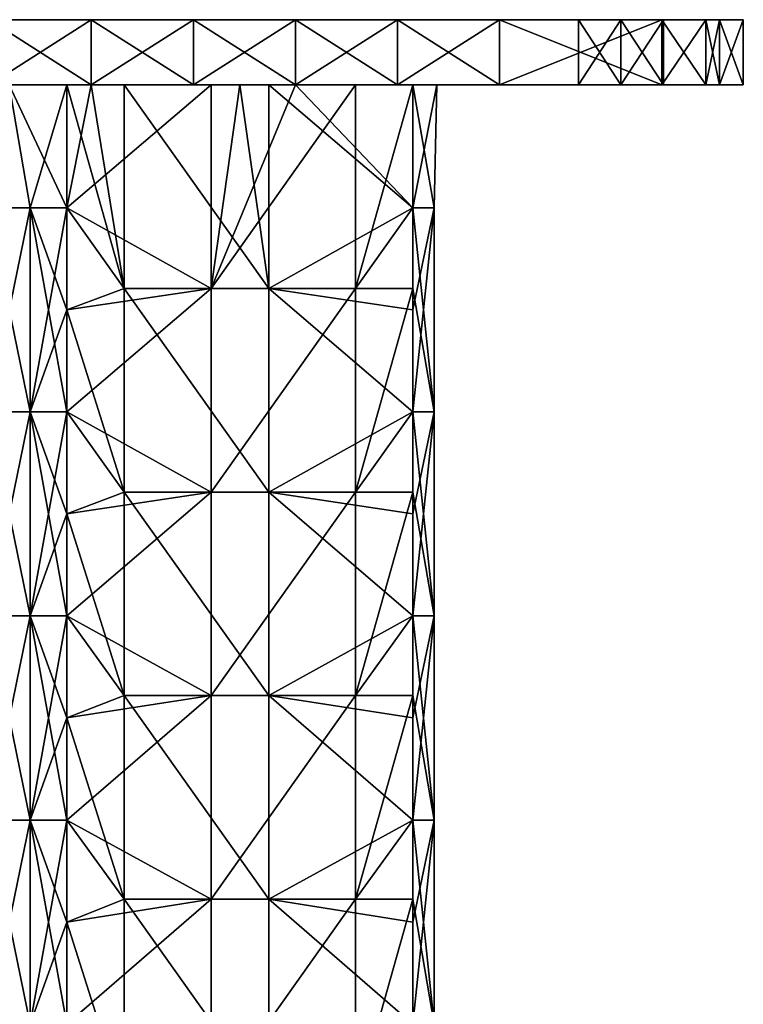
# Model space of a CAD drawing. Extents: x -90 to 138, y -1992 to 8.
# Tile 21 of 21: x 1 to 90, y -113 to 8. Entities that reach past the tile are written whole.
import ezdxf

# ---------------------------------------------------------------- set-up
doc = ezdxf.new("R2010")
doc.units = 0
doc.header["$LTSCALE"] = 81.481481
for name, color, linetype in [('1', 7, 'CONTINUOUS'), ('10', 7, 'CONTINUOUS'), ('13', 7, 'CONTINUOUS'), ('14', 7, 'CONTINUOUS'), ('15', 7, 'CONTINUOUS'), ('16', 7, 'CONTINUOUS'), ('2', 7, 'CONTINUOUS'), ('20', 7, 'CONTINUOUS'), ('24', 7, 'CONTINUOUS'), ('25', 7, 'CONTINUOUS'), ('26', 7, 'CONTINUOUS'), ('27', 7, 'CONTINUOUS'), ('6', 7, 'CONTINUOUS'), ('7', 7, 'CONTINUOUS'), ('8', 7, 'CONTINUOUS'), ('9', 7, 'CONTINUOUS')]:
    doc.layers.add(name, color=color, linetype=linetype)

msp = doc.modelspace()

# ---------------------------------------------------------------- linework, layer by layer
at = {"layer": '1', "linetype": 'CONTINUOUS'}
for points in [[(-2.44, 0, 90), (-14.95, 0, 65.81), (10.07, 0, 90), (-2.44, 0, 90)], [(10.07, 0, 90), (-14.95, 0, 65.81), (10.07, 0, 68.25), (10.07, 0, 90)], [(10.07, 0, 68.25), (-14.95, 0, 65.81), (0, 0, 52.43), (10.07, 0, 68.25)], [(-2.44, 0, -90), (10.07, 0, -68.25), (-14.95, 0, -90), (-2.44, 0, -90)], [(-14.95, 0, -90), (10.07, 0, -68.25), (-14.95, 0, -65.81), (-14.95, 0, -90)], [(-14.95, 0, -65.81), (10.07, 0, -68.25), (7.07, 0, -49.5), (-14.95, 0, -65.81)], [(0, 0, -52.43), (-14.95, 0, -65.81), (7.07, 0, -49.5), (0, 0, -52.43)], [(10.07, 0, -90), (10.07, 0, -68.25), (-2.44, 0, -90), (10.07, 0, -90)], [(7.07, 0, 49.5), (10.07, 0, 68.25), (0, 0, 52.43), (7.07, 0, 49.5)], [(10.07, 0, 46.49), (10.07, 0, 68.25), (7.07, 0, 49.5), (10.07, 0, 46.49)], [(10.07, 0, -68.25), (10.07, 0, -46.49), (7.07, 0, -49.5), (10.07, 0, -68.25)], [(10.07, 0, 90), (10.07, 0, 68.25), (22.59, 0, 90), (10.07, 0, 90)], [(10.07, 0, 68.25), (10.07, 0, 46.49), (35.1, 0, 67.16), (10.07, 0, 68.25)], [(22.59, 0, 90), (10.07, 0, 68.25), (35.1, 0, 90), (22.59, 0, 90)], [(35.1, 0, 90), (10.07, 0, 68.25), (35.1, 0, 67.16), (35.1, 0, 90)], [(35.1, 0, 67.16), (10.07, 0, 46.49), (35.1, 0, 44.31), (35.1, 0, 67.16)], [(35.1, 0, 44.31), (10.07, 0, 46.49), (24.75, 0, 31.82), (35.1, 0, 44.31)], [(35.1, 0, -67.16), (35.1, 0, -44.31), (10.07, 0, -46.49), (35.1, 0, -67.16)], [(22.59, 0, -90), (35.1, 0, -67.16), (10.07, 0, -90), (22.59, 0, -90)], [(10.07, 0, -90), (35.1, 0, -67.16), (10.07, 0, -68.25), (10.07, 0, -90)], [(10.07, 0, -68.25), (35.1, 0, -67.16), (10.07, 0, -46.49), (10.07, 0, -68.25)], [(10.07, 0, -46.49), (35.1, 0, -44.31), (14.12, 0, -42.44), (10.07, 0, -46.49)], [(14.12, 0, -42.44), (35.1, 0, -44.31), (28.28, 0, -28.28), (14.12, 0, -42.44)], [(35.1, 0, -90), (35.1, 0, -67.16), (22.59, 0, -90), (35.1, 0, -90)], [(28.28, 0, 28.28), (35.1, 0, 44.31), (24.75, 0, 31.82), (28.28, 0, 28.28)], [(35.1, 0, 21.47), (35.1, 0, 44.31), (28.28, 0, 28.28), (35.1, 0, 21.47)], [(28.28, 0, -28.28), (35.1, 0, -44.31), (31.82, 0, -24.75), (28.28, 0, -28.28)], [(35.1, 0, -21.47), (31.82, 0, -24.75), (35.1, 0, -44.31), (35.1, 0, -21.47)], [(35.1, 0, 90), (35.1, 0, 67.16), (47.61, 0, 90), (35.1, 0, 90)], [(35.1, 0, 67.16), (35.1, 0, 44.31), (60.12, 0, 45), (35.1, 0, 67.16)], [(47.61, 0, 90), (35.1, 0, 67.16), (60.12, 0, 90), (47.61, 0, 90)], [(60.12, 0, 90), (35.1, 0, 67.16), (60.12, 0, 67.5), (60.12, 0, 90)], [(60.12, 0, 67.5), (35.1, 0, 67.16), (60.12, 0, 45), (60.12, 0, 67.5)], [(35.1, 0, 44.31), (35.1, 0, 21.47), (60.12, 0, 22.5), (35.1, 0, 44.31)], [(60.12, 0, 45), (35.1, 0, 44.31), (60.12, 0, 22.5), (60.12, 0, 45)], [(60.12, 0, 22.5), (35.1, 0, 21.47), (42.44, 0, 14.12), (60.12, 0, 22.5)], [(60.12, 0, -22.5), (60.12, 0), (35.1, 0, -21.47), (60.12, 0, -22.5)], [(35.1, 0, -21.47), (60.12, 0), (49.5, 0, -7.07), (35.1, 0, -21.47)], [(60.12, 0, -45), (60.12, 0, -22.5), (35.1, 0, -44.31), (60.12, 0, -45)], [(35.1, 0, -44.31), (60.12, 0, -22.5), (35.1, 0, -21.47), (35.1, 0, -44.31)], [(60.12, 0, -67.5), (60.12, 0, -45), (35.1, 0, -67.16), (60.12, 0, -67.5)], [(35.1, 0, -67.16), (60.12, 0, -45), (35.1, 0, -44.31), (35.1, 0, -67.16)], [(47.61, 0, -90), (60.12, 0, -67.5), (35.1, 0, -90), (47.61, 0, -90)], [(35.1, 0, -90), (60.12, 0, -67.5), (35.1, 0, -67.16), (35.1, 0, -90)], [(49.5, 0, 7.07), (60.12, 0, 22.5), (42.44, 0, 14.12), (49.5, 0, 7.07)], [(60.12, 0, -90), (60.12, 0, -67.5), (47.61, 0, -90), (60.12, 0, -90)], [(52.43, 0), (60.12, 0, 22.5), (49.5, 0, 7.07), (52.43, 0)], [(49.5, 0, -7.07), (60.12, 0), (52.43, 0), (49.5, 0, -7.07)], [(60.12, 0), (60.12, 0, 22.5), (52.43, 0), (60.12, 0)], [(60.12, 0, 90), (60.12, 0, 67.5), (80, 0, 90), (60.12, 0, 90)], [(60.12, 0, 67.5), (60.12, 0, 45), (85.15, 0, 65.9), (60.12, 0, 67.5)], [(80, 0, 90), (60.12, 0, 67.5), (69.8, 0, 78), (80, 0, 90)], [(60.12, 0, 67.5), (85.15, 0, 65.9), (75, 0, 69), (60.12, 0, 67.5)], [(69.8, 0, 78), (60.12, 0, 67.5), (69.8, 0, 72), (69.8, 0, 78)], [(69.8, 0, 72), (60.12, 0, 67.5), (75, 0, 69), (69.8, 0, 72)], [(60.12, 0, 45), (60.12, 0, 22.5), (85.15, 0, 43.93), (60.12, 0, 45)], [(85.15, 0, 65.9), (60.12, 0, 45), (85.15, 0, 43.93), (85.15, 0, 65.9)], [(60.12, 0, 22.5), (60.12, 0), (85.15, 0, 21.97), (60.12, 0, 22.5)], [(85.15, 0, 43.93), (60.12, 0, 22.5), (85.15, 0, 21.97), (85.15, 0, 43.93)], [(60.12, 0), (60.12, 0, -22.5), (85.15, 0), (60.12, 0)], [(85.15, 0, 21.97), (60.12, 0), (85.15, 0), (85.15, 0, 21.97)], [(60.12, 0, -22.5), (60.12, 0, -45), (85.15, 0, -43.93), (60.12, 0, -22.5)], [(85.15, 0), (60.12, 0, -22.5), (85.15, 0, -21.97), (85.15, 0)], [(85.15, 0, -21.97), (60.12, 0, -22.5), (85.15, 0, -43.93), (85.15, 0, -21.97)], [(60.12, 0, -45), (60.12, 0, -67.5), (85.15, 0, -65.9), (60.12, 0, -45)], [(85.15, 0, -43.93), (60.12, 0, -45), (85.15, 0, -65.9), (85.15, 0, -43.93)], [(60.12, 0, -67.5), (60.12, 0, -90), (69.8, 0, -72), (60.12, 0, -67.5)], [(85.15, 0, -65.9), (60.12, 0, -67.5), (75, 0, -69), (85.15, 0, -65.9)], [(75, 0, -69), (60.12, 0, -67.5), (69.8, 0, -72), (75, 0, -69)], [(85.41, 0, -88.41), (60.12, 0, -90), (80, 0, -90), (85.41, 0, -88.41)], [(60.12, 0, -90), (85.41, 0, -88.41), (75, 0, -81), (60.12, 0, -90)], [(60.12, 0, -90), (75, 0, -81), (69.8, 0, -78), (60.12, 0, -90)], [(69.8, 0, -72), (60.12, 0, -90), (69.8, 0, -78), (69.8, 0, -72)], [(85.41, 0, 88.41), (80, 0, 90), (69.8, 0, 78), (85.41, 0, 88.41)], [(75, 0, 81), (85.41, 0, 88.41), (69.8, 0, 78), (75, 0, 81)], [(85.41, 0, 88.41), (75, 0, 81), (80.2, 0, 78), (85.41, 0, 88.41)], [(75, 0, 69), (85.15, 0, 65.9), (80.2, 0, 72), (75, 0, 69)], [(80.2, 0, -72), (85.15, 0, -65.9), (75, 0, -69), (80.2, 0, -72)], [(75, 0, -81), (85.41, 0, -88.41), (80.2, 0, -78), (75, 0, -81)], [(85.15, 0, 65.9), (85.41, 0, 88.41), (80.2, 0, 72), (85.15, 0, 65.9)], [(80.2, 0, 72), (85.41, 0, 88.41), (80.2, 0, 78), (80.2, 0, 72)], [(85.41, 0, -88.41), (85.15, 0, -65.9), (80.2, 0, -78), (85.41, 0, -88.41)], [(80.2, 0, -78), (85.15, 0, -65.9), (80.2, 0, -72), (80.2, 0, -78)], [(85.41, 0, 88.41), (85.15, 0, 65.9), (87.07, 0, 87.07), (85.41, 0, 88.41)], [(85.15, 0, 65.9), (85.15, 0, 43.93), (90, 0, 57.14), (85.15, 0, 65.9)], [(87.07, 0, 87.07), (85.15, 0, 65.9), (90, 0, 80), (87.07, 0, 87.07)], [(90, 0, 80), (85.15, 0, 65.9), (90, 0, 57.14), (90, 0, 80)], [(85.15, 0, 43.93), (85.15, 0, 21.97), (90, 0, 34.29), (85.15, 0, 43.93)], [(90, 0, 57.14), (85.15, 0, 43.93), (90, 0, 34.29), (90, 0, 57.14)], [(85.15, 0, 21.97), (85.15, 0), (90, 0, 11.43), (85.15, 0, 21.97)], [(90, 0, 34.29), (85.15, 0, 21.97), (90, 0, 11.43), (90, 0, 34.29)], [(85.15, 0), (85.15, 0, -21.97), (90, 0, -11.43), (85.15, 0)], [(90, 0, 11.43), (85.15, 0), (90, 0, -11.43), (90, 0, 11.43)], [(85.15, 0, -21.97), (85.15, 0, -43.93), (90, 0, -34.29), (85.15, 0, -21.97)], [(90, 0, -11.43), (85.15, 0, -21.97), (90, 0, -34.29), (90, 0, -11.43)], [(85.15, 0, -43.93), (85.15, 0, -65.9), (90, 0, -57.14), (85.15, 0, -43.93)], [(90, 0, -34.29), (85.15, 0, -43.93), (90, 0, -57.14), (90, 0, -34.29)], [(85.15, 0, -65.9), (85.41, 0, -88.41), (90, 0, -80), (85.15, 0, -65.9)], [(90, 0, -57.14), (85.15, 0, -65.9), (90, 0, -80), (90, 0, -57.14)], [(90, 0, -80), (85.41, 0, -88.41), (87.07, 0, -87.07), (90, 0, -80)]]:
    msp.add_3dface(points, dxfattribs=at)
at = {"layer": '10', "linetype": 'CONTINUOUS'}
for points in [[(10.07, 0, -90), (-2.44, 0, -90), (10.07, 8, -90), (10.07, 0, -90)], [(10.07, 8, -90), (-2.44, 0, -90), (-2.44, 8, -90), (10.07, 8, -90)], [(22.59, 0, -90), (10.07, 0, -90), (22.59, 8, -90), (22.59, 0, -90)], [(22.59, 8, -90), (10.07, 0, -90), (10.07, 8, -90), (22.59, 8, -90)], [(35.1, 0, -90), (22.59, 0, -90), (35.1, 8, -90), (35.1, 0, -90)], [(35.1, 8, -90), (22.59, 0, -90), (22.59, 8, -90), (35.1, 8, -90)], [(47.61, 0, -90), (35.1, 0, -90), (47.61, 8, -90), (47.61, 0, -90)], [(47.61, 8, -90), (35.1, 0, -90), (35.1, 8, -90), (47.61, 8, -90)], [(60.12, 0, -90), (47.61, 0, -90), (60.12, 8, -90), (60.12, 0, -90)], [(60.12, 8, -90), (47.61, 0, -90), (47.61, 8, -90), (60.12, 8, -90)], [(80, 0, -90), (60.12, 0, -90), (80, 8, -90), (80, 0, -90)], [(80, 8, -90), (60.12, 0, -90), (60.12, 8, -90), (80, 8, -90)]]:
    msp.add_3dface(points, dxfattribs=at)
at = {"layer": '13', "linetype": 'CONTINUOUS'}
for points in [[(75, 0, -81), (80.2, 0, -78), (75, 8, -81), (75, 0, -81)], [(75, 8, -81), (80.2, 0, -78), (80.2, 8, -78), (75, 8, -81)], [(80.2, 0, -72), (75, 0, -69), (80.2, 8, -72), (80.2, 0, -72)], [(75, 0, -69), (75, 8, -69), (80.2, 8, -72), (75, 0, -69)], [(80.2, 0, -78), (80.2, 0, -72), (80.2, 8, -78), (80.2, 0, -78)], [(80.2, 0, -72), (80.2, 8, -72), (80.2, 8, -78), (80.2, 0, -72)]]:
    msp.add_3dface(points, dxfattribs=at)
at = {"layer": '14', "linetype": 'CONTINUOUS'}
for points in [[(69.8, 0, -78), (75, 0, -81), (69.8, 8, -78), (69.8, 0, -78)], [(75, 0, -81), (75, 8, -81), (69.8, 8, -78), (75, 0, -81)], [(75, 0, -69), (69.8, 0, -72), (75, 8, -69), (75, 0, -69)], [(69.8, 0, -72), (69.8, 0, -78), (69.8, 8, -72), (69.8, 0, -72)], [(69.8, 0, -72), (69.8, 8, -72), (75, 8, -69), (69.8, 0, -72)], [(69.8, 0, -78), (69.8, 8, -78), (69.8, 8, -72), (69.8, 0, -78)]]:
    msp.add_3dface(points, dxfattribs=at)
at = {"layer": '15', "linetype": 'CONTINUOUS'}
for points in [[(75, 0, 81), (69.8, 0, 78), (75, 8, 81), (75, 0, 81)], [(69.8, 0, 78), (69.8, 0, 72), (69.8, 8, 78), (69.8, 0, 78)], [(75, 8, 81), (69.8, 0, 78), (69.8, 8, 78), (75, 8, 81)], [(69.8, 0, 72), (75, 0, 69), (69.8, 8, 72), (69.8, 0, 72)], [(69.8, 0, 72), (69.8, 8, 72), (69.8, 8, 78), (69.8, 0, 72)], [(75, 0, 69), (75, 8, 69), (69.8, 8, 72), (75, 0, 69)]]:
    msp.add_3dface(points, dxfattribs=at)
at = {"layer": '16', "linetype": 'CONTINUOUS'}
for points in [[(80.2, 0, 78), (75, 0, 81), (80.2, 8, 78), (80.2, 0, 78)], [(75, 0, 81), (75, 8, 81), (80.2, 8, 78), (75, 0, 81)], [(75, 0, 69), (80.2, 0, 72), (75, 8, 69), (75, 0, 69)], [(80.2, 0, 72), (80.2, 8, 72), (75, 8, 69), (80.2, 0, 72)], [(80.2, 0, 72), (80.2, 0, 78), (80.2, 8, 72), (80.2, 0, 72)], [(80.2, 0, 78), (80.2, 8, 78), (80.2, 8, 72), (80.2, 0, 78)]]:
    msp.add_3dface(points, dxfattribs=at)
at = {"layer": '2', "linetype": 'CONTINUOUS'}
for points in [[(10.07, 8, 67.5), (10.07, 8, 45), (-14.95, 8, 67.5), (10.07, 8, 67.5)], [(-2.44, 8, 90), (10.07, 8, 67.5), (-14.95, 8, 90), (-2.44, 8, 90)], [(-14.95, 8, 90), (10.07, 8, 67.5), (-14.95, 8, 67.5), (-14.95, 8, 90)], [(10.07, 8, 45), (10.07, 8, 22.5), (-14.95, 8, 45), (10.07, 8, 45)], [(-14.95, 8, 67.5), (10.07, 8, 45), (-14.95, 8, 45), (-14.95, 8, 67.5)], [(10.07, 8, 22.5), (10.07, 8), (-14.95, 8, 22.5), (10.07, 8, 22.5)], [(-14.95, 8, 45), (10.07, 8, 22.5), (-14.95, 8, 22.5), (-14.95, 8, 45)], [(10.07, 8), (10.07, 8, -22.5), (-14.95, 8), (10.07, 8)], [(-14.95, 8, 22.5), (10.07, 8), (-14.95, 8), (-14.95, 8, 22.5)], [(10.07, 8, -22.5), (10.07, 8, -45), (-14.95, 8, -22.5), (10.07, 8, -22.5)], [(-14.95, 8), (10.07, 8, -22.5), (-14.95, 8, -22.5), (-14.95, 8)], [(10.07, 8, -45), (10.07, 8, -67.5), (-14.95, 8, -45), (10.07, 8, -45)], [(-14.95, 8, -22.5), (10.07, 8, -45), (-14.95, 8, -45), (-14.95, 8, -22.5)], [(10.07, 8, -67.5), (10.07, 8, -90), (-14.95, 8, -67.5), (10.07, 8, -67.5)], [(-14.95, 8, -45), (10.07, 8, -67.5), (-14.95, 8, -67.5), (-14.95, 8, -45)], [(10.07, 8, -90), (-2.44, 8, -90), (-14.95, 8, -67.5), (10.07, 8, -90)], [(10.07, 8, 90), (10.07, 8, 67.5), (-2.44, 8, 90), (10.07, 8, 90)], [(35.1, 8, 67.5), (35.1, 8, 45), (10.07, 8, 67.5), (35.1, 8, 67.5)], [(22.59, 8, 90), (35.1, 8, 67.5), (10.07, 8, 90), (22.59, 8, 90)], [(10.07, 8, 90), (35.1, 8, 67.5), (10.07, 8, 67.5), (10.07, 8, 90)], [(35.1, 8, 45), (35.1, 8, 22.5), (10.07, 8, 45), (35.1, 8, 45)], [(10.07, 8, 67.5), (35.1, 8, 45), (10.07, 8, 45), (10.07, 8, 67.5)], [(35.1, 8, 22.5), (35.1, 8), (10.07, 8, 22.5), (35.1, 8, 22.5)], [(10.07, 8, 45), (35.1, 8, 22.5), (10.07, 8, 22.5), (10.07, 8, 45)], [(35.1, 8), (35.1, 8, -22.5), (10.07, 8), (35.1, 8)], [(10.07, 8, 22.5), (35.1, 8), (10.07, 8), (10.07, 8, 22.5)], [(35.1, 8, -22.5), (35.1, 8, -45), (10.07, 8, -22.5), (35.1, 8, -22.5)], [(10.07, 8), (35.1, 8, -22.5), (10.07, 8, -22.5), (10.07, 8)], [(35.1, 8, -45), (35.1, 8, -67.5), (10.07, 8, -45), (35.1, 8, -45)], [(10.07, 8, -22.5), (35.1, 8, -45), (10.07, 8, -45), (10.07, 8, -22.5)], [(35.1, 8, -67.5), (35.1, 8, -90), (10.07, 8, -67.5), (35.1, 8, -67.5)], [(10.07, 8, -45), (35.1, 8, -67.5), (10.07, 8, -67.5), (10.07, 8, -45)], [(35.1, 8, -90), (22.59, 8, -90), (10.07, 8, -67.5), (35.1, 8, -90)], [(10.07, 8, -67.5), (22.59, 8, -90), (10.07, 8, -90), (10.07, 8, -67.5)], [(35.1, 8, 90), (35.1, 8, 67.5), (22.59, 8, 90), (35.1, 8, 90)], [(60.12, 8, 67.5), (60.12, 8, 45), (35.1, 8, 67.5), (60.12, 8, 67.5)], [(47.61, 8, 90), (60.12, 8, 67.5), (35.1, 8, 90), (47.61, 8, 90)], [(35.1, 8, 90), (60.12, 8, 67.5), (35.1, 8, 67.5), (35.1, 8, 90)], [(60.12, 8, 45), (60.12, 8, 22.5), (35.1, 8, 45), (60.12, 8, 45)], [(35.1, 8, 67.5), (60.12, 8, 45), (35.1, 8, 45), (35.1, 8, 67.5)], [(60.12, 8, 22.5), (60.12, 8), (35.1, 8, 22.5), (60.12, 8, 22.5)], [(35.1, 8, 45), (60.12, 8, 22.5), (35.1, 8, 22.5), (35.1, 8, 45)], [(60.12, 8), (60.12, 8, -22.5), (35.1, 8), (60.12, 8)], [(35.1, 8, 22.5), (60.12, 8), (35.1, 8), (35.1, 8, 22.5)], [(60.12, 8, -22.5), (60.12, 8, -45), (35.1, 8, -22.5), (60.12, 8, -22.5)], [(35.1, 8), (60.12, 8, -22.5), (35.1, 8, -22.5), (35.1, 8)], [(60.12, 8, -45), (60.12, 8, -67.5), (35.1, 8, -45), (60.12, 8, -45)], [(35.1, 8, -22.5), (60.12, 8, -45), (35.1, 8, -45), (35.1, 8, -22.5)], [(60.12, 8, -67.5), (60.12, 8, -90), (35.1, 8, -67.5), (60.12, 8, -67.5)], [(35.1, 8, -45), (60.12, 8, -67.5), (35.1, 8, -67.5), (35.1, 8, -45)], [(60.12, 8, -90), (47.61, 8, -90), (35.1, 8, -67.5), (60.12, 8, -90)], [(35.1, 8, -67.5), (47.61, 8, -90), (35.1, 8, -90), (35.1, 8, -67.5)], [(60.12, 8, 90), (60.12, 8, 67.5), (47.61, 8, 90), (60.12, 8, 90)], [(60.12, 8, -67.5), (80, 8, -90), (60.12, 8, -90), (60.12, 8, -67.5)], [(80, 8, -90), (60.12, 8, -67.5), (69.8, 8, -78), (80, 8, -90)], [(85.15, 8, -43.93), (85.15, 8, -65.9), (60.12, 8, -45), (85.15, 8, -43.93)], [(60.12, 8, -45), (85.15, 8, -65.9), (60.12, 8, -67.5), (60.12, 8, -45)], [(60.12, 8, -67.5), (85.15, 8, -65.9), (75, 8, -69), (60.12, 8, -67.5)], [(85.15, 8, -21.97), (85.15, 8, -43.93), (60.12, 8, -22.5), (85.15, 8, -21.97)], [(60.12, 8, -22.5), (85.15, 8, -43.93), (60.12, 8, -45), (60.12, 8, -22.5)], [(85.15, 8), (85.15, 8, -21.97), (60.12, 8), (85.15, 8)], [(60.12, 8), (85.15, 8, -21.97), (60.12, 8, -22.5), (60.12, 8)], [(85.15, 8, 21.97), (85.15, 8), (60.12, 8, 22.5), (85.15, 8, 21.97)], [(60.12, 8, 22.5), (85.15, 8), (60.12, 8), (60.12, 8, 22.5)], [(85.15, 8, 43.93), (85.15, 8, 21.97), (60.12, 8, 22.5), (85.15, 8, 43.93)], [(85.15, 8, 65.9), (85.15, 8, 43.93), (60.12, 8, 45), (85.15, 8, 65.9)], [(60.12, 8, 45), (85.15, 8, 43.93), (60.12, 8, 22.5), (60.12, 8, 45)], [(60.12, 8, 67.5), (85.15, 8, 65.9), (60.12, 8, 45), (60.12, 8, 67.5)], [(85.15, 8, 65.9), (60.12, 8, 67.5), (75, 8, 69), (85.15, 8, 65.9)], [(80, 8, 90), (85.41, 8, 88.41), (60.12, 8, 90), (80, 8, 90)], [(60.12, 8, 90), (85.41, 8, 88.41), (75, 8, 81), (60.12, 8, 90)], [(60.12, 8, 67.5), (60.12, 8, 90), (69.8, 8, 72), (60.12, 8, 67.5)], [(60.12, 8, 90), (75, 8, 81), (69.8, 8, 78), (60.12, 8, 90)], [(69.8, 8, 72), (60.12, 8, 90), (69.8, 8, 78), (69.8, 8, 72)], [(75, 8, 69), (60.12, 8, 67.5), (69.8, 8, 72), (75, 8, 69)], [(69.8, 8, -78), (60.12, 8, -67.5), (69.8, 8, -72), (69.8, 8, -78)], [(69.8, 8, -72), (60.12, 8, -67.5), (75, 8, -69), (69.8, 8, -72)], [(85.41, 8, -88.41), (80, 8, -90), (69.8, 8, -78), (85.41, 8, -88.41)], [(75, 8, -81), (85.41, 8, -88.41), (69.8, 8, -78), (75, 8, -81)], [(85.41, 8, -88.41), (75, 8, -81), (80.2, 8, -78), (85.41, 8, -88.41)], [(75, 8, -69), (85.15, 8, -65.9), (80.2, 8, -72), (75, 8, -69)], [(80.2, 8, 72), (85.15, 8, 65.9), (75, 8, 69), (80.2, 8, 72)], [(75, 8, 81), (85.41, 8, 88.41), (80.2, 8, 78), (75, 8, 81)], [(85.15, 8, -65.9), (85.41, 8, -88.41), (80.2, 8, -72), (85.15, 8, -65.9)], [(80.2, 8, -72), (85.41, 8, -88.41), (80.2, 8, -78), (80.2, 8, -72)], [(85.41, 8, 88.41), (85.15, 8, 65.9), (80.2, 8, 78), (85.41, 8, 88.41)], [(80.2, 8, 78), (85.15, 8, 65.9), (80.2, 8, 72), (80.2, 8, 78)], [(85.41, 8, -88.41), (85.15, 8, -65.9), (87.07, 8, -87.07), (85.41, 8, -88.41)], [(85.15, 8, -65.9), (85.15, 8, -43.93), (90, 8, -57.14), (85.15, 8, -65.9)], [(90, 8, -80), (85.15, 8, -65.9), (90, 8, -57.14), (90, 8, -80)], [(85.15, 8, -65.9), (90, 8, -80), (87.07, 8, -87.07), (85.15, 8, -65.9)], [(85.15, 8, -43.93), (85.15, 8, -21.97), (90, 8, -34.29), (85.15, 8, -43.93)], [(90, 8, -57.14), (85.15, 8, -43.93), (90, 8, -34.29), (90, 8, -57.14)], [(85.15, 8, -21.97), (85.15, 8), (90, 8, -11.43), (85.15, 8, -21.97)], [(90, 8, -34.29), (85.15, 8, -21.97), (90, 8, -11.43), (90, 8, -34.29)], [(85.15, 8), (85.15, 8, 21.97), (90, 8, 11.43), (85.15, 8)], [(90, 8, -11.43), (85.15, 8), (90, 8, 11.43), (90, 8, -11.43)], [(85.15, 8, 21.97), (85.15, 8, 43.93), (90, 8, 34.29), (85.15, 8, 21.97)], [(90, 8, 11.43), (85.15, 8, 21.97), (90, 8, 34.29), (90, 8, 11.43)], [(85.15, 8, 43.93), (85.15, 8, 65.9), (90, 8, 57.14), (85.15, 8, 43.93)], [(90, 8, 34.29), (85.15, 8, 43.93), (90, 8, 57.14), (90, 8, 34.29)], [(85.15, 8, 65.9), (85.41, 8, 88.41), (90, 8, 80), (85.15, 8, 65.9)], [(90, 8, 57.14), (85.15, 8, 65.9), (90, 8, 80), (90, 8, 57.14)], [(90, 8, 80), (85.41, 8, 88.41), (87.07, 8, 87.07), (90, 8, 80)]]:
    msp.add_3dface(points, dxfattribs=at)
at = {"layer": '20', "linetype": 'CONTINUOUS'}
for points in [[(-2.59, -15.05, -52.09), (0, 0, -52.43), (2.59, -15.05, -52.09), (-2.59, -15.05, -52.09)], [(0, 0, -52.43), (7.07, 0, -49.5), (2.59, -15.05, -52.09), (0, 0, -52.43)], [(2.59, -15.05, -52.09), (7.07, 0, -49.5), (7.07, -15.05, -49.5), (2.59, -15.05, -52.09)], [(-2.59, -15.05, -52.09), (2.59, -15.05, -52.09), (-2.59, -40.08, -52.09), (-2.59, -15.05, -52.09)], [(-2.59, -40.08, -52.09), (2.59, -15.05, -52.09), (2.59, -40.08, -52.09), (-2.59, -40.08, -52.09)], [(2.59, -15.05, -52.09), (7.07, -15.05, -49.5), (2.59, -40.08, -52.09), (2.59, -15.05, -52.09)], [(7.07, -15.05, -49.5), (7.07, -27.56, -49.5), (2.59, -40.08, -52.09), (7.07, -15.05, -49.5)], [(2.59, -40.08, -52.09), (7.07, -27.56, -49.5), (7.07, -40.08, -49.5), (2.59, -40.08, -52.09)], [(-2.59, -40.08, -52.09), (2.59, -40.08, -52.09), (-2.59, -65.1, -52.09), (-2.59, -40.08, -52.09)], [(-2.59, -65.1, -52.09), (2.59, -40.08, -52.09), (2.59, -65.1, -52.09), (-2.59, -65.1, -52.09)], [(2.59, -40.08, -52.09), (7.07, -40.08, -49.5), (2.59, -65.1, -52.09), (2.59, -40.08, -52.09)], [(7.07, -40.08, -49.5), (7.07, -52.59, -49.5), (2.59, -65.1, -52.09), (7.07, -40.08, -49.5)], [(2.59, -65.1, -52.09), (7.07, -52.59, -49.5), (7.07, -65.1, -49.5), (2.59, -65.1, -52.09)], [(-2.59, -65.1, -52.09), (2.59, -65.1, -52.09), (-2.59, -90.12, -52.09), (-2.59, -65.1, -52.09)], [(-2.59, -90.12, -52.09), (2.59, -65.1, -52.09), (2.59, -90.12, -52.09), (-2.59, -90.12, -52.09)], [(2.59, -65.1, -52.09), (7.07, -65.1, -49.5), (2.59, -90.12, -52.09), (2.59, -65.1, -52.09)], [(7.07, -65.1, -49.5), (7.07, -77.61, -49.5), (2.59, -90.12, -52.09), (7.07, -65.1, -49.5)], [(2.59, -90.12, -52.09), (7.07, -77.61, -49.5), (7.07, -90.12, -49.5), (2.59, -90.12, -52.09)], [(-2.59, -90.12, -52.09), (2.59, -90.12, -52.09), (-2.59, -115.15, -52.09), (-2.59, -90.12, -52.09)], [(-2.59, -115.15, -52.09), (2.59, -90.12, -52.09), (2.59, -115.15, -52.09), (-2.59, -115.15, -52.09)], [(2.59, -90.12, -52.09), (7.07, -90.12, -49.5), (2.59, -115.15, -52.09), (2.59, -90.12, -52.09)], [(7.07, -90.12, -49.5), (7.07, -102.64, -49.5), (2.59, -115.15, -52.09), (7.07, -90.12, -49.5)], [(2.59, -115.15, -52.09), (7.07, -102.64, -49.5), (7.07, -115.15, -49.5), (2.59, -115.15, -52.09)]]:
    msp.add_3dface(points, dxfattribs=at)
at = {"layer": '24', "linetype": 'CONTINUOUS'}
for points in [[(2.59, -15.05, 52.09), (0, 0, 52.43), (-2.59, -15.05, 52.09), (2.59, -15.05, 52.09)], [(7.07, 0, 49.5), (0, 0, 52.43), (7.07, -15.05, 49.5), (7.07, 0, 49.5)], [(7.07, -15.05, 49.5), (0, 0, 52.43), (2.59, -15.05, 52.09), (7.07, -15.05, 49.5)], [(2.59, -15.05, 52.09), (-2.59, -15.05, 52.09), (2.59, -40.08, 52.09), (2.59, -15.05, 52.09)], [(2.59, -40.08, 52.09), (-2.59, -15.05, 52.09), (-2.59, -40.08, 52.09), (2.59, -40.08, 52.09)], [(7.07, -15.05, 49.5), (2.59, -15.05, 52.09), (7.07, -27.56, 49.5), (7.07, -15.05, 49.5)], [(7.07, -27.56, 49.5), (2.59, -15.05, 52.09), (7.07, -40.08, 49.5), (7.07, -27.56, 49.5)], [(7.07, -40.08, 49.5), (2.59, -15.05, 52.09), (2.59, -40.08, 52.09), (7.07, -40.08, 49.5)], [(2.59, -40.08, 52.09), (-2.59, -40.08, 52.09), (2.59, -65.1, 52.09), (2.59, -40.08, 52.09)], [(2.59, -65.1, 52.09), (-2.59, -40.08, 52.09), (-2.59, -65.1, 52.09), (2.59, -65.1, 52.09)], [(7.07, -40.08, 49.5), (2.59, -40.08, 52.09), (7.07, -52.59, 49.5), (7.07, -40.08, 49.5)], [(7.07, -52.59, 49.5), (2.59, -40.08, 52.09), (7.07, -65.1, 49.5), (7.07, -52.59, 49.5)], [(7.07, -65.1, 49.5), (2.59, -40.08, 52.09), (2.59, -65.1, 52.09), (7.07, -65.1, 49.5)], [(2.59, -65.1, 52.09), (-2.59, -65.1, 52.09), (2.59, -90.12, 52.09), (2.59, -65.1, 52.09)], [(2.59, -90.12, 52.09), (-2.59, -65.1, 52.09), (-2.59, -90.12, 52.09), (2.59, -90.12, 52.09)], [(7.07, -65.1, 49.5), (2.59, -65.1, 52.09), (7.07, -77.61, 49.5), (7.07, -65.1, 49.5)], [(7.07, -77.61, 49.5), (2.59, -65.1, 52.09), (7.07, -90.12, 49.5), (7.07, -77.61, 49.5)], [(7.07, -90.12, 49.5), (2.59, -65.1, 52.09), (2.59, -90.12, 52.09), (7.07, -90.12, 49.5)], [(2.59, -90.12, 52.09), (-2.59, -90.12, 52.09), (2.59, -115.15, 52.09), (2.59, -90.12, 52.09)], [(2.59, -115.15, 52.09), (-2.59, -90.12, 52.09), (-2.59, -115.15, 52.09), (2.59, -115.15, 52.09)], [(7.07, -90.12, 49.5), (2.59, -90.12, 52.09), (7.07, -102.64, 49.5), (7.07, -90.12, 49.5)], [(7.07, -102.64, 49.5), (2.59, -90.12, 52.09), (7.07, -115.15, 49.5), (7.07, -102.64, 49.5)], [(7.07, -115.15, 49.5), (2.59, -90.12, 52.09), (2.59, -115.15, 52.09), (7.07, -115.15, 49.5)]]:
    msp.add_3dface(points, dxfattribs=at)
at = {"layer": '25', "linetype": 'CONTINUOUS'}
for points in [[(10.07, 0, 46.49), (7.07, 0, 49.5), (7.07, -15.05, 49.5), (10.07, 0, 46.49)], [(24.75, 0, 31.82), (10.07, 0, 46.49), (7.07, -15.05, 49.5), (24.75, 0, 31.82)], [(24.75, 0, 31.82), (7.07, -15.05, 49.5), (24.75, -24.96, 31.82), (24.75, 0, 31.82)], [(35.1, 0, 21.47), (28.28, 0, 28.28), (24.75, -24.96, 31.82), (35.1, 0, 21.47)], [(42.44, 0, 14.12), (35.1, 0, 21.47), (24.75, -24.96, 31.82), (42.44, 0, 14.12)], [(28.28, 0, 28.28), (24.75, 0, 31.82), (24.75, -24.96, 31.82), (28.28, 0, 28.28)], [(42.44, 0, 14.12), (24.75, -24.96, 31.82), (42.44, -24.96, 14.12), (42.44, 0, 14.12)], [(49.5, 0, 7.07), (42.44, 0, 14.12), (42.44, -24.96, 14.12), (49.5, 0, 7.07)], [(49.5, 0, 7.07), (42.44, -24.96, 14.12), (49.5, -15.05, 7.07), (49.5, 0, 7.07)], [(7.07, -15.05, 49.5), (7.07, -27.56, 49.5), (24.75, -24.96, 31.82), (7.07, -15.05, 49.5)], [(49.5, -15.05, 7.07), (42.44, -24.96, 14.12), (49.5, -24.96, 7.07), (49.5, -15.05, 7.07)], [(7.07, -27.56, 49.5), (7.07, -40.08, 49.5), (24.75, -24.96, 31.82), (7.07, -27.56, 49.5)], [(24.75, -24.96, 31.82), (7.07, -40.08, 49.5), (24.75, -49.91, 31.82), (24.75, -24.96, 31.82)], [(24.75, -24.96, 31.82), (24.75, -49.91, 31.82), (42.44, -24.96, 14.12), (24.75, -24.96, 31.82)], [(42.44, -24.96, 14.12), (24.75, -49.91, 31.82), (42.44, -49.91, 14.12), (42.44, -24.96, 14.12)], [(42.44, -24.96, 14.12), (42.44, -49.91, 14.12), (49.5, -24.96, 7.07), (42.44, -24.96, 14.12)], [(49.5, -24.96, 7.07), (42.44, -49.91, 14.12), (49.5, -40.08, 7.07), (49.5, -24.96, 7.07)], [(7.07, -40.08, 49.5), (7.07, -52.59, 49.5), (24.75, -49.91, 31.82), (7.07, -40.08, 49.5)], [(49.5, -40.08, 7.07), (42.44, -49.91, 14.12), (49.5, -49.91, 7.07), (49.5, -40.08, 7.07)], [(7.07, -52.59, 49.5), (7.07, -65.1, 49.5), (24.75, -49.91, 31.82), (7.07, -52.59, 49.5)], [(24.75, -49.91, 31.82), (7.07, -65.1, 49.5), (24.75, -74.87, 31.82), (24.75, -49.91, 31.82)], [(24.75, -49.91, 31.82), (24.75, -74.87, 31.82), (42.44, -49.91, 14.12), (24.75, -49.91, 31.82)], [(42.44, -49.91, 14.12), (24.75, -74.87, 31.82), (42.44, -74.87, 14.12), (42.44, -49.91, 14.12)], [(42.44, -49.91, 14.12), (42.44, -74.87, 14.12), (49.5, -49.91, 7.07), (42.44, -49.91, 14.12)], [(49.5, -49.91, 7.07), (42.44, -74.87, 14.12), (49.5, -65.1, 7.07), (49.5, -49.91, 7.07)], [(7.07, -65.1, 49.5), (7.07, -77.61, 49.5), (24.75, -74.87, 31.82), (7.07, -65.1, 49.5)], [(49.5, -65.1, 7.07), (42.44, -74.87, 14.12), (49.5, -74.87, 7.07), (49.5, -65.1, 7.07)], [(7.07, -77.61, 49.5), (7.07, -90.12, 49.5), (24.75, -74.87, 31.82), (7.07, -77.61, 49.5)], [(24.75, -74.87, 31.82), (7.07, -90.12, 49.5), (24.75, -99.83, 31.82), (24.75, -74.87, 31.82)], [(24.75, -74.87, 31.82), (24.75, -99.83, 31.82), (42.44, -74.87, 14.12), (24.75, -74.87, 31.82)], [(42.44, -74.87, 14.12), (24.75, -99.83, 31.82), (42.44, -99.83, 14.12), (42.44, -74.87, 14.12)], [(42.44, -74.87, 14.12), (42.44, -99.83, 14.12), (49.5, -74.87, 7.07), (42.44, -74.87, 14.12)], [(49.5, -74.87, 7.07), (42.44, -99.83, 14.12), (49.5, -90.12, 7.07), (49.5, -74.87, 7.07)], [(7.07, -90.12, 49.5), (7.07, -102.64, 49.5), (24.75, -99.83, 31.82), (7.07, -90.12, 49.5)], [(49.5, -90.12, 7.07), (42.44, -99.83, 14.12), (49.5, -99.83, 7.07), (49.5, -90.12, 7.07)], [(7.07, -102.64, 49.5), (7.07, -115.15, 49.5), (24.75, -99.83, 31.82), (7.07, -102.64, 49.5)], [(24.75, -99.83, 31.82), (7.07, -115.15, 49.5), (24.75, -124.79, 31.82), (24.75, -99.83, 31.82)], [(24.75, -99.83, 31.82), (24.75, -124.79, 31.82), (42.44, -99.83, 14.12), (24.75, -99.83, 31.82)], [(42.44, -99.83, 14.12), (24.75, -124.79, 31.82), (42.44, -124.79, 14.12), (42.44, -99.83, 14.12)], [(42.44, -99.83, 14.12), (42.44, -124.79, 14.12), (49.5, -99.83, 7.07), (42.44, -99.83, 14.12)], [(49.5, -99.83, 7.07), (42.44, -124.79, 14.12), (49.5, -115.15, 7.07), (49.5, -99.83, 7.07)]]:
    msp.add_3dface(points, dxfattribs=at)
at = {"layer": '26', "linetype": 'CONTINUOUS'}
for points in [[(49.5, 0, -7.07), (52.43, 0), (49.5, -15.05, -7.07), (49.5, 0, -7.07)], [(52.43, 0), (49.5, 0, 7.07), (52.09, -15.05, 2.59), (52.43, 0)], [(49.5, -15.05, -7.07), (52.43, 0), (52.09, -15.05, -2.59), (49.5, -15.05, -7.07)], [(49.5, 0, 7.07), (49.5, -15.05, 7.07), (52.09, -15.05, 2.59), (49.5, 0, 7.07)], [(52.09, -15.05, -2.59), (52.43, 0), (52.09, -15.05, 2.59), (52.09, -15.05, -2.59)], [(49.5, -15.05, 7.07), (49.5, -24.96, 7.07), (52.09, -40.08, 2.59), (49.5, -15.05, 7.07)], [(52.09, -15.05, 2.59), (49.5, -15.05, 7.07), (52.09, -40.08, 2.59), (52.09, -15.05, 2.59)], [(49.5, -15.05, -7.07), (52.09, -15.05, -2.59), (49.5, -27.56, -7.07), (49.5, -15.05, -7.07)], [(49.5, -27.56, -7.07), (52.09, -15.05, -2.59), (49.5, -40.08, -7.07), (49.5, -27.56, -7.07)], [(49.5, -40.08, -7.07), (52.09, -15.05, -2.59), (52.09, -40.08, -2.59), (49.5, -40.08, -7.07)], [(52.09, -15.05, -2.59), (52.09, -15.05, 2.59), (52.09, -40.08, -2.59), (52.09, -15.05, -2.59)], [(52.09, -40.08, -2.59), (52.09, -15.05, 2.59), (52.09, -40.08, 2.59), (52.09, -40.08, -2.59)], [(49.5, -24.96, 7.07), (49.5, -40.08, 7.07), (52.09, -40.08, 2.59), (49.5, -24.96, 7.07)], [(49.5, -40.08, 7.07), (49.5, -49.91, 7.07), (52.09, -65.1, 2.59), (49.5, -40.08, 7.07)], [(52.09, -40.08, 2.59), (49.5, -40.08, 7.07), (52.09, -65.1, 2.59), (52.09, -40.08, 2.59)], [(49.5, -40.08, -7.07), (52.09, -40.08, -2.59), (49.5, -52.59, -7.07), (49.5, -40.08, -7.07)], [(49.5, -52.59, -7.07), (52.09, -40.08, -2.59), (49.5, -65.1, -7.07), (49.5, -52.59, -7.07)], [(49.5, -65.1, -7.07), (52.09, -40.08, -2.59), (52.09, -65.1, -2.59), (49.5, -65.1, -7.07)], [(52.09, -40.08, -2.59), (52.09, -40.08, 2.59), (52.09, -65.1, -2.59), (52.09, -40.08, -2.59)], [(52.09, -65.1, -2.59), (52.09, -40.08, 2.59), (52.09, -65.1, 2.59), (52.09, -65.1, -2.59)], [(49.5, -49.91, 7.07), (49.5, -65.1, 7.07), (52.09, -65.1, 2.59), (49.5, -49.91, 7.07)], [(49.5, -65.1, 7.07), (49.5, -74.87, 7.07), (52.09, -90.12, 2.59), (49.5, -65.1, 7.07)], [(52.09, -65.1, 2.59), (49.5, -65.1, 7.07), (52.09, -90.12, 2.59), (52.09, -65.1, 2.59)], [(49.5, -65.1, -7.07), (52.09, -65.1, -2.59), (49.5, -77.61, -7.07), (49.5, -65.1, -7.07)], [(49.5, -77.61, -7.07), (52.09, -65.1, -2.59), (49.5, -90.12, -7.07), (49.5, -77.61, -7.07)], [(49.5, -90.12, -7.07), (52.09, -65.1, -2.59), (52.09, -90.12, -2.59), (49.5, -90.12, -7.07)], [(52.09, -65.1, -2.59), (52.09, -65.1, 2.59), (52.09, -90.12, -2.59), (52.09, -65.1, -2.59)], [(52.09, -90.12, -2.59), (52.09, -65.1, 2.59), (52.09, -90.12, 2.59), (52.09, -90.12, -2.59)], [(49.5, -74.87, 7.07), (49.5, -90.12, 7.07), (52.09, -90.12, 2.59), (49.5, -74.87, 7.07)], [(49.5, -90.12, 7.07), (49.5, -99.83, 7.07), (52.09, -115.15, 2.59), (49.5, -90.12, 7.07)], [(52.09, -90.12, 2.59), (49.5, -90.12, 7.07), (52.09, -115.15, 2.59), (52.09, -90.12, 2.59)], [(49.5, -90.12, -7.07), (52.09, -90.12, -2.59), (49.5, -102.64, -7.07), (49.5, -90.12, -7.07)], [(49.5, -102.64, -7.07), (52.09, -90.12, -2.59), (49.5, -115.15, -7.07), (49.5, -102.64, -7.07)], [(49.5, -115.15, -7.07), (52.09, -90.12, -2.59), (52.09, -115.15, -2.59), (49.5, -115.15, -7.07)], [(52.09, -90.12, -2.59), (52.09, -90.12, 2.59), (52.09, -115.15, -2.59), (52.09, -90.12, -2.59)], [(52.09, -115.15, -2.59), (52.09, -90.12, 2.59), (52.09, -115.15, 2.59), (52.09, -115.15, -2.59)], [(49.5, -99.83, 7.07), (49.5, -115.15, 7.07), (52.09, -115.15, 2.59), (49.5, -99.83, 7.07)]]:
    msp.add_3dface(points, dxfattribs=at)
at = {"layer": '27', "linetype": 'CONTINUOUS'}
for points in [[(7.07, 0, -49.5), (10.07, 0, -46.49), (14.12, -24.96, -42.44), (7.07, 0, -49.5)], [(7.07, -15.05, -49.5), (7.07, 0, -49.5), (14.12, -24.96, -42.44), (7.07, -15.05, -49.5)], [(10.07, 0, -46.49), (14.12, 0, -42.44), (14.12, -24.96, -42.44), (10.07, 0, -46.49)], [(14.12, 0, -42.44), (28.28, 0, -28.28), (31.82, -24.96, -24.75), (14.12, 0, -42.44)], [(14.12, -24.96, -42.44), (14.12, 0, -42.44), (31.82, -24.96, -24.75), (14.12, -24.96, -42.44)], [(28.28, 0, -28.28), (31.82, 0, -24.75), (31.82, -24.96, -24.75), (28.28, 0, -28.28)], [(31.82, 0, -24.75), (35.1, 0, -21.47), (49.5, -15.05, -7.07), (31.82, 0, -24.75)], [(31.82, 0, -24.75), (49.5, -15.05, -7.07), (31.82, -24.96, -24.75), (31.82, 0, -24.75)], [(35.1, 0, -21.47), (49.5, 0, -7.07), (49.5, -15.05, -7.07), (35.1, 0, -21.47)], [(7.07, -27.56, -49.5), (7.07, -15.05, -49.5), (14.12, -24.96, -42.44), (7.07, -27.56, -49.5)], [(49.5, -15.05, -7.07), (49.5, -27.56, -7.07), (31.82, -24.96, -24.75), (49.5, -15.05, -7.07)], [(14.12, -49.91, -42.44), (7.07, -27.56, -49.5), (14.12, -24.96, -42.44), (14.12, -49.91, -42.44)], [(14.12, -49.91, -42.44), (14.12, -24.96, -42.44), (31.82, -49.91, -24.75), (14.12, -49.91, -42.44)], [(14.12, -24.96, -42.44), (31.82, -24.96, -24.75), (31.82, -49.91, -24.75), (14.12, -24.96, -42.44)], [(49.5, -27.56, -7.07), (49.5, -40.08, -7.07), (31.82, -24.96, -24.75), (49.5, -27.56, -7.07)], [(31.82, -24.96, -24.75), (49.5, -40.08, -7.07), (31.82, -49.91, -24.75), (31.82, -24.96, -24.75)], [(7.07, -40.08, -49.5), (7.07, -27.56, -49.5), (14.12, -49.91, -42.44), (7.07, -40.08, -49.5)], [(7.07, -52.59, -49.5), (7.07, -40.08, -49.5), (14.12, -49.91, -42.44), (7.07, -52.59, -49.5)], [(49.5, -40.08, -7.07), (49.5, -52.59, -7.07), (31.82, -49.91, -24.75), (49.5, -40.08, -7.07)], [(14.12, -74.87, -42.44), (7.07, -52.59, -49.5), (14.12, -49.91, -42.44), (14.12, -74.87, -42.44)], [(14.12, -74.87, -42.44), (14.12, -49.91, -42.44), (31.82, -74.87, -24.75), (14.12, -74.87, -42.44)], [(14.12, -49.91, -42.44), (31.82, -49.91, -24.75), (31.82, -74.87, -24.75), (14.12, -49.91, -42.44)], [(49.5, -52.59, -7.07), (49.5, -65.1, -7.07), (31.82, -49.91, -24.75), (49.5, -52.59, -7.07)], [(31.82, -49.91, -24.75), (49.5, -65.1, -7.07), (31.82, -74.87, -24.75), (31.82, -49.91, -24.75)], [(7.07, -65.1, -49.5), (7.07, -52.59, -49.5), (14.12, -74.87, -42.44), (7.07, -65.1, -49.5)], [(7.07, -77.61, -49.5), (7.07, -65.1, -49.5), (14.12, -74.87, -42.44), (7.07, -77.61, -49.5)], [(49.5, -65.1, -7.07), (49.5, -77.61, -7.07), (31.82, -74.87, -24.75), (49.5, -65.1, -7.07)], [(14.12, -99.83, -42.44), (7.07, -77.61, -49.5), (14.12, -74.87, -42.44), (14.12, -99.83, -42.44)], [(14.12, -99.83, -42.44), (14.12, -74.87, -42.44), (31.82, -99.83, -24.75), (14.12, -99.83, -42.44)], [(14.12, -74.87, -42.44), (31.82, -74.87, -24.75), (31.82, -99.83, -24.75), (14.12, -74.87, -42.44)], [(49.5, -77.61, -7.07), (49.5, -90.12, -7.07), (31.82, -74.87, -24.75), (49.5, -77.61, -7.07)], [(31.82, -74.87, -24.75), (49.5, -90.12, -7.07), (31.82, -99.83, -24.75), (31.82, -74.87, -24.75)], [(7.07, -90.12, -49.5), (7.07, -77.61, -49.5), (14.12, -99.83, -42.44), (7.07, -90.12, -49.5)], [(7.07, -102.64, -49.5), (7.07, -90.12, -49.5), (14.12, -99.83, -42.44), (7.07, -102.64, -49.5)], [(49.5, -90.12, -7.07), (49.5, -102.64, -7.07), (31.82, -99.83, -24.75), (49.5, -90.12, -7.07)], [(14.12, -124.79, -42.44), (7.07, -102.64, -49.5), (14.12, -99.83, -42.44), (14.12, -124.79, -42.44)], [(14.12, -124.79, -42.44), (14.12, -99.83, -42.44), (31.82, -124.79, -24.75), (14.12, -124.79, -42.44)], [(14.12, -99.83, -42.44), (31.82, -99.83, -24.75), (31.82, -124.79, -24.75), (14.12, -99.83, -42.44)], [(49.5, -102.64, -7.07), (49.5, -115.15, -7.07), (31.82, -99.83, -24.75), (49.5, -102.64, -7.07)], [(31.82, -99.83, -24.75), (49.5, -115.15, -7.07), (31.82, -124.79, -24.75), (31.82, -99.83, -24.75)], [(7.07, -115.15, -49.5), (7.07, -102.64, -49.5), (14.12, -124.79, -42.44), (7.07, -115.15, -49.5)]]:
    msp.add_3dface(points, dxfattribs=at)
at = {"layer": '6', "linetype": 'CONTINUOUS'}
for points in [[(-2.44, 0, 90), (10.07, 0, 90), (-2.44, 8, 90), (-2.44, 0, 90)], [(10.07, 0, 90), (10.07, 8, 90), (-2.44, 8, 90), (10.07, 0, 90)], [(10.07, 0, 90), (22.59, 0, 90), (10.07, 8, 90), (10.07, 0, 90)], [(22.59, 0, 90), (22.59, 8, 90), (10.07, 8, 90), (22.59, 0, 90)], [(22.59, 0, 90), (35.1, 0, 90), (22.59, 8, 90), (22.59, 0, 90)], [(35.1, 0, 90), (35.1, 8, 90), (22.59, 8, 90), (35.1, 0, 90)], [(35.1, 0, 90), (47.61, 0, 90), (35.1, 8, 90), (35.1, 0, 90)], [(47.61, 0, 90), (47.61, 8, 90), (35.1, 8, 90), (47.61, 0, 90)], [(47.61, 0, 90), (60.12, 0, 90), (47.61, 8, 90), (47.61, 0, 90)], [(60.12, 0, 90), (60.12, 8, 90), (47.61, 8, 90), (60.12, 0, 90)], [(60.12, 0, 90), (80, 0, 90), (60.12, 8, 90), (60.12, 0, 90)], [(80, 0, 90), (80, 8, 90), (60.12, 8, 90), (80, 0, 90)]]:
    msp.add_3dface(points, dxfattribs=at)
at = {"layer": '7', "linetype": 'CONTINUOUS'}
for points in [[(80, 0, 90), (85.41, 0, 88.41), (80, 8, 90), (80, 0, 90)], [(85.41, 0, 88.41), (85.41, 8, 88.41), (80, 8, 90), (85.41, 0, 88.41)], [(85.41, 0, 88.41), (87.07, 0, 87.07), (85.41, 8, 88.41), (85.41, 0, 88.41)], [(85.41, 8, 88.41), (87.07, 0, 87.07), (87.07, 8, 87.07), (85.41, 8, 88.41)], [(87.07, 0, 87.07), (90, 0, 80), (87.07, 8, 87.07), (87.07, 0, 87.07)], [(90, 0, 80), (90, 8, 80), (87.07, 8, 87.07), (90, 0, 80)]]:
    msp.add_3dface(points, dxfattribs=at)
at = {"layer": '8', "linetype": 'CONTINUOUS'}
for points in [[(90, 0, 80), (90, 0, 57.14), (90, 8, 80), (90, 0, 80)], [(90, 0, 57.14), (90, 0, 34.29), (90, 8, 57.14), (90, 0, 57.14)], [(90, 0, 57.14), (90, 8, 57.14), (90, 8, 80), (90, 0, 57.14)], [(90, 0, 34.29), (90, 0, 11.43), (90, 8, 34.29), (90, 0, 34.29)], [(90, 0, 34.29), (90, 8, 34.29), (90, 8, 57.14), (90, 0, 34.29)], [(90, 0, 11.43), (90, 0, -11.43), (90, 8, 11.43), (90, 0, 11.43)], [(90, 0, 11.43), (90, 8, 11.43), (90, 8, 34.29), (90, 0, 11.43)], [(90, 0, -11.43), (90, 0, -34.29), (90, 8, -11.43), (90, 0, -11.43)], [(90, 0, -11.43), (90, 8, -11.43), (90, 8, 11.43), (90, 0, -11.43)], [(90, 0, -34.29), (90, 0, -57.14), (90, 8, -34.29), (90, 0, -34.29)], [(90, 0, -34.29), (90, 8, -34.29), (90, 8, -11.43), (90, 0, -34.29)], [(90, 0, -57.14), (90, 0, -80), (90, 8, -57.14), (90, 0, -57.14)], [(90, 0, -57.14), (90, 8, -57.14), (90, 8, -34.29), (90, 0, -57.14)], [(90, 0, -80), (90, 8, -80), (90, 8, -57.14), (90, 0, -80)]]:
    msp.add_3dface(points, dxfattribs=at)
at = {"layer": '9', "linetype": 'CONTINUOUS'}
for points in [[(85.41, 0, -88.41), (80, 0, -90), (85.41, 8, -88.41), (85.41, 0, -88.41)], [(80, 0, -90), (80, 8, -90), (85.41, 8, -88.41), (80, 0, -90)], [(87.07, 0, -87.07), (85.41, 0, -88.41), (87.07, 8, -87.07), (87.07, 0, -87.07)], [(85.41, 0, -88.41), (85.41, 8, -88.41), (87.07, 8, -87.07), (85.41, 0, -88.41)], [(90, 0, -80), (87.07, 0, -87.07), (90, 8, -80), (90, 0, -80)], [(90, 8, -80), (87.07, 0, -87.07), (87.07, 8, -87.07), (90, 8, -80)]]:
    msp.add_3dface(points, dxfattribs=at)

doc.saveas('drawing.dxf')
